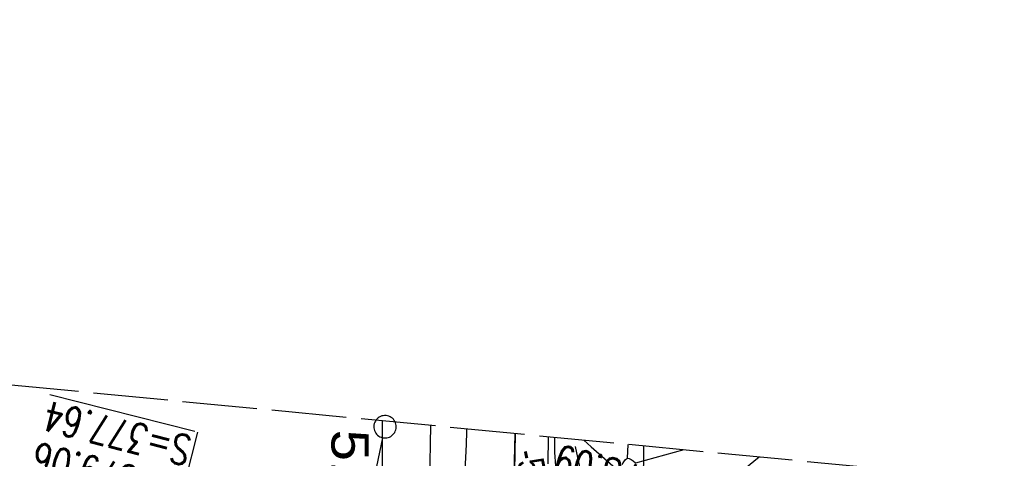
# Model space of a CAD drawing. Extents: x 510932 to 511602, y 463659 to 464636.
# Tile 73 of 81: x 511276 to 511342, y 464607 to 464636. Entities that reach past the tile are written whole.
import ezdxf

# ---------------------------------------------------------------- set-up
doc = ezdxf.new("R2010")
doc.units = 0
doc.header["$LTSCALE"] = 10
doc.header["$MEASUREMENT"] = 0
for name, pattern in [('ACAD_ISO03W100', [30, 12, -18]), ('ACAD_ISO14W100', [25.5, 12, -3, 0.5, -3, 0.5, -3, 0.5, -3]), ('ACAD_ISO16W100', [73, 15, -6.5, 15, -6.5, 15, -7, 1, -7]), ('LT00', [0]), ('LT14', [0.6, 0.5, -0.1]), ('STRICHLINIE2', [0.375, 0.25, -0.125])]:
    doc.linetypes.add(name, pattern=pattern)
doc.layers.get('0').update_dxf_attribs({"linetype": 'LT00'})
for name, color, linetype in [('--EK_FBR', 1, 'LT00'), ('--EK_Haltung', 7, 'STRICHLINIE2'), ('--EK_Schacht-Text', 5, 'LT00'), ('--EL_DFK_AB_L', 21, 'LT00'), ('--EL_Haltung', 182, 'STRICHLINIE2'), ('ABSTAND', 8, 'LT00'), ('ABWASSERLTG', 24, 'LT00'), ('BAB-KABEL', 220, 'ACAD_ISO16W100'), ('DFK_AB_L', 21, 'LT00'), ('DFK_GZPKT', 250, 'LT00'), ('DFK_KATASTER', 250, 'LT00'), ('TELEKOM', 210, 'ACAD_ISO14W100'), ('V103_AFBR_BAB', 250, 'LT00'), ('V103_BOESCH', 250, 'LT00'), ('V103_BOSCHUNG', 250, 'LT00'), ('V103_GRABEN', 250, 'LT00'), ('V103_ZAUN', 40, 'LT00'), ('V104_AFBR_BAB', 250, 'LT00'), ('V104_BOESCH', 250, 'LT00'), ('V104_BOSCHUNG', 250, 'LT00'), ('V104_GRABEN', 250, 'LT00'), ('V104_RASTER', 250, 'LT00'), ('V104_ZAUN', 40, 'LT00'), ('WASSERLTG', 130, 'ACAD_ISO03W100')]:
    doc.layers.add(name, color=color, linetype=linetype)
doc.layers.add('-BLATT_104-RAND', color=7, linetype='LT14', plot=False)
doc.styles.add('schachtbeschriftung', font='romans.shx', dxfattribs={"width": 0.75, "height": 2})
doc.styles.get("Standard").update_dxf_attribs({"font": 'ARIAL.TTF'})

# ---------------------------------------------------------------- blocks, each defined once
blk = doc.blocks.new('SYMB7010')
at = {"color": 0, "linetype": 'ByBlock'}
for points in [[(-0.031408, 0.499213), (-0.093728, 0.49134), (-0.15457, 0.475719), (-0.212975, 0.452595), (-0.268021, 0.422333), (-0.31884, 0.385411), (-0.36463, 0.342411), (-0.40467, 0.29401), (-0.438329, 0.240973), (-0.465074, 0.184136), (-0.484486, 0.124395), (-0.496256, 0.062692), (-0.5002, 0)], [(0.5002, 0), (0.496256, 0.062692), (0.484485, 0.124395), (0.465074, 0.184136), (0.438329, 0.240973), (0.40467, 0.29401), (0.36463, 0.342411), (0.31884, 0.385411), (0.268021, 0.422333), (0.212975, 0.452595), (0.15457, 0.475719), (0.093728, 0.49134), (0.031408, 0.499213), (-0.031408, 0.499213)], [(-0.5002, 0), (-0.496256, -0.062692), (-0.484486, -0.124395), (-0.465075, -0.184136), (-0.438329, -0.240973), (-0.404671, -0.29401), (-0.36463, -0.342411), (-0.31884, -0.385411), (-0.268021, -0.422333), (-0.212975, -0.452595), (-0.154571, -0.475719), (-0.093728, -0.49134), (-0.031408, -0.499213), (0.031408, -0.499213)], [(0.031408, -0.499213), (0.093728, -0.491341), (0.15457, -0.475719), (0.212975, -0.452595), (0.268021, -0.422333), (0.31884, -0.385411), (0.36463, -0.342411), (0.404671, -0.294011), (0.438329, -0.240974), (0.465075, -0.184136), (0.484486, -0.124395), (0.496256, -0.062692), (0.500201, 0)]]:
    blk.add_lwpolyline(points, dxfattribs=at)

msp = doc.modelspace()

# ---------------------------------------------------------------- linework, layer by layer
at = {"layer": '--EK_FBR'}
for points in [[(511305.525, 464605.677), (511305.584, 464606.548), (511305.62, 464607.422), (511305.642, 464608.297), (511305.646, 464608.467)], [(511311.511, 464607.902), (511311.508, 464607.794), (511311.515, 464606.9), (511311.592, 464606.006)]]:
    msp.add_lwpolyline(points, dxfattribs=at)
at = {"layer": '--EK_Haltung'}
msp.add_line((511308.889, 464608.155), (511308.551, 464594.237), dxfattribs=at)
at = {"layer": '--EK_Schacht-Text'}
msp.add_line((511284.472, 464595.769), (511287.63, 464608.249), dxfattribs=at)
at = {"layer": '--EL_DFK_AB_L'}
msp.add_line((511313.689, 464603.614), (511312.931, 464607.295), dxfattribs=at)
at = {"layer": '--EL_Haltung'}
msp.add_line((511308.889, 464608.155), (511308.551, 464594.237), dxfattribs=at)
at = {"layer": '-BLATT_104-RAND'}
msp.add_lwpolyline([(511020.85, 464635.894), (510932.18, 463715.154), (511513.49, 463659.172), (511602.161, 464579.912), (511020.85, 464635.894)], dxfattribs=at)
at = {"layer": 'ABWASSERLTG'}
msp.add_lwpolyline([(511133.953, 464511.746), (511159.898, 464529.405), (511208.272, 464562.344), (511293.523, 464594.324), (511308.533, 464593.487), (511308.889, 464608.155)], dxfattribs=at)
at = {"layer": 'BAB-KABEL', "ltscale": 0.03, "flags": 128}
msp.add_lwpolyline([(511317.465, 464607.329), (511317.473, 464606.228), (511316.723, 464592.274), (511316.629, 464590.682), (511316.534, 464580.247), (511316.816, 464565.638), (511316.264, 464552.985), (511315.796, 464537.2), (511315.445, 464531.469), (511315.327, 464529.598), (511314.626, 464523.401), (511311.802, 464485.481), (511308.492, 464450.379), (511305.835, 464420.717), (511305.165, 464407.759), (511306.652, 464404.454), (511304.998, 464384.959), (511303.841, 464369.925), (511300.645, 464352.334), (511298.282, 464339.432), (511296.682, 464319.532), (511291.988, 464294.764), (511287.949, 464273.112), (511283.781, 464252.255), (511281.435, 464241.806), (511280.264, 464232.828), (511294.327, 464230.457), (511294.717, 464228.766), (511293.726, 464222.49), (511287.744, 464190.703), (511285.096, 464177.547), (511281.462, 464159.476), (511275.729, 464140.751), (511269.413, 464120.985), (511266.044, 464112.943), (511255.375, 464088.861), (511267.408, 464079.396), (511265.737, 464047.875), (511262.919, 464020.572), (511259.715, 463994.299), (511255.362, 463960.849), (511252.282, 463940.059), (511247.673, 463921.512), (511241.775, 463907.503), (511231.564, 463882.874), (511247.706, 463873.301), (511242.799, 463840.155), (511239.518, 463814.195), (511229.003, 463807.426), (511220.359, 463795.988), (511228.062, 463774.69), (511221.047, 463738.687), (511215.668, 463709.215), (511211.017, 463688.301)], dxfattribs=at)
at = {"layer": 'DFK_AB_L'}
msp.add_line((511313.689, 464603.614), (511312.931, 464607.295), dxfattribs=at)
at = {"layer": 'DFK_KATASTER'}
msp.add_line((511299.194, 464603.974), (511300.016, 464607.886), dxfattribs=at)
at = {"layer": 'TELEKOM', "ltscale": 0.05, "flags": 128}
msp.add_lwpolyline([(511303.218, 464608.701), (511302.897, 464590.124), (511308.9, 464588.688), (511318.766, 464589.212), (511328.891, 464589.733), (511355.753, 464588.447), (511405.223, 464586.669), (511406.002, 464594.852), (511409.373, 464595.617), (511413.383, 464597.042), (511414.821, 464597.953)], dxfattribs=at)
at = {"layer": 'V103_AFBR_BAB'}
for points in [[(511305.525, 464605.677), (511305.584, 464606.548), (511305.62, 464607.422), (511305.642, 464608.297), (511305.646, 464608.467)], [(511311.511, 464607.902), (511311.508, 464607.794), (511311.515, 464606.9), (511311.592, 464606.006)]]:
    msp.add_lwpolyline(points, dxfattribs=at)
at = {"layer": 'V103_BOESCH'}
msp.add_lwpolyline([(511316.399, 464606.507), (511316.439, 464607.428)], dxfattribs=at)
at = {"layer": 'V103_BOSCHUNG'}
for p, q in [((511320.183, 464607.067), (511316.935, 464606.172)), ((511325.215, 464606.583), (511323.292, 464605.015))]:
    msp.add_line(p, q, dxfattribs=at)
at = {"layer": 'V103_GRABEN'}
msp.add_lwpolyline([(511316.053, 464606.095), (511316.16, 464606.279), (511316.274, 464606.429), (511316.399, 464606.507), (511316.52, 464606.499), (511316.652, 464606.431), (511316.79, 464606.325), (511316.931, 464606.2)], dxfattribs=at)
at = {"layer": 'V103_ZAUN'}
msp.add_lwpolyline([(511313.969, 464607.276), (511322.461, 464599.803), (511326.138, 464599.526)], dxfattribs=at)
at = {"layer": 'V104_AFBR_BAB'}
for points in [[(511305.525, 464605.677), (511305.584, 464606.548), (511305.62, 464607.422), (511305.642, 464608.297), (511305.646, 464608.467)], [(511311.511, 464607.902), (511311.508, 464607.794), (511311.515, 464606.9), (511311.592, 464606.006)]]:
    msp.add_lwpolyline(points, dxfattribs=at)
at = {"layer": 'V104_BOESCH'}
msp.add_line((511316.399, 464606.507), (511316.439, 464607.428), dxfattribs=at)
at = {"layer": 'V104_BOSCHUNG'}
for p, q in [((511320.183, 464607.067), (511316.935, 464606.172)), ((511325.215, 464606.583), (511323.292, 464605.015))]:
    msp.add_line(p, q, dxfattribs=at)
at = {"layer": 'V104_GRABEN'}
msp.add_lwpolyline([(511316.053, 464606.095), (511316.16, 464606.279), (511316.273, 464606.429), (511316.399, 464606.507), (511316.52, 464606.499), (511316.652, 464606.431), (511316.79, 464606.325), (511316.931, 464606.2)], dxfattribs=at)
at = {"layer": 'V104_RASTER'}
msp.add_line((511300.001, 464590.174), (511300.001, 464609.011), dxfattribs=at)
at = {"layer": 'V104_ZAUN'}
msp.add_line((511313.472, 464607.714), (511313.969, 464607.276), dxfattribs=at)
msp.add_lwpolyline([(511313.969, 464607.276), (511322.461, 464599.803), (511326.138, 464599.526)], dxfattribs=at)
at = {"layer": 'WASSERLTG', "ltscale": 0.015, "flags": 128}
msp.add_lwpolyline([(511311.1, 464607.942), (511310.925, 464596.331), (511307.618, 464595.816), (511301.243, 464595.07), (511291.777, 464593.586), (511280.736, 464591.917), (511271.55, 464589.599), (511263.076, 464587.353), (511252.684, 464583.735), (511238.118, 464577.893), (511215.089, 464565.446), (511177.402, 464539.362), (511157.146, 464525.322), (511105.811, 464490.245), (511070.249, 464466.108), (511055.174, 464455.798), (511036.582, 464439.484), (510998.731, 464406.211)], dxfattribs=at)

# ---------------------------------------------------------------- block references
at = {"layer": 'DFK_GZPKT', "xscale": 1.500000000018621, "yscale": 1.5, "zscale": 1.5, "rotation": 264.7377099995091}
msp.add_blockref('SYMB7010', (511300.17, 464608.62), dxfattribs=at)

# ---------------------------------------------------------------- texts
at = {"layer": '--EK_Schacht-Text', "style": 'schachtbeschriftung', "width": 0.75}
for s, rotation, p in [('%%US=377.64', -194.16771, (511287.35, 464607.919)), ('D=379.06', -194.16771, (511286.645, 464605.126)), ('S=378.09', -194.26619, (511321.525, 464604.965))]:
    msp.add_text(s, height=2, rotation=rotation, dxfattribs=at).set_placement(p)
at = {"layer": 'ABSTAND', "width": 0.75}
msp.add_text(' -5.26-', height=1.8, rotation=-78.36912, dxfattribs=at).set_placement((511308.762, 464607.421))
at = {"layer": 'V104_RASTER', "width": 1.08}
msp.add_text(' 511300', height=2.5, rotation=-89.99863, dxfattribs=at).set_placement((511296.583, 464609.472))

doc.saveas('drawing.dxf')
